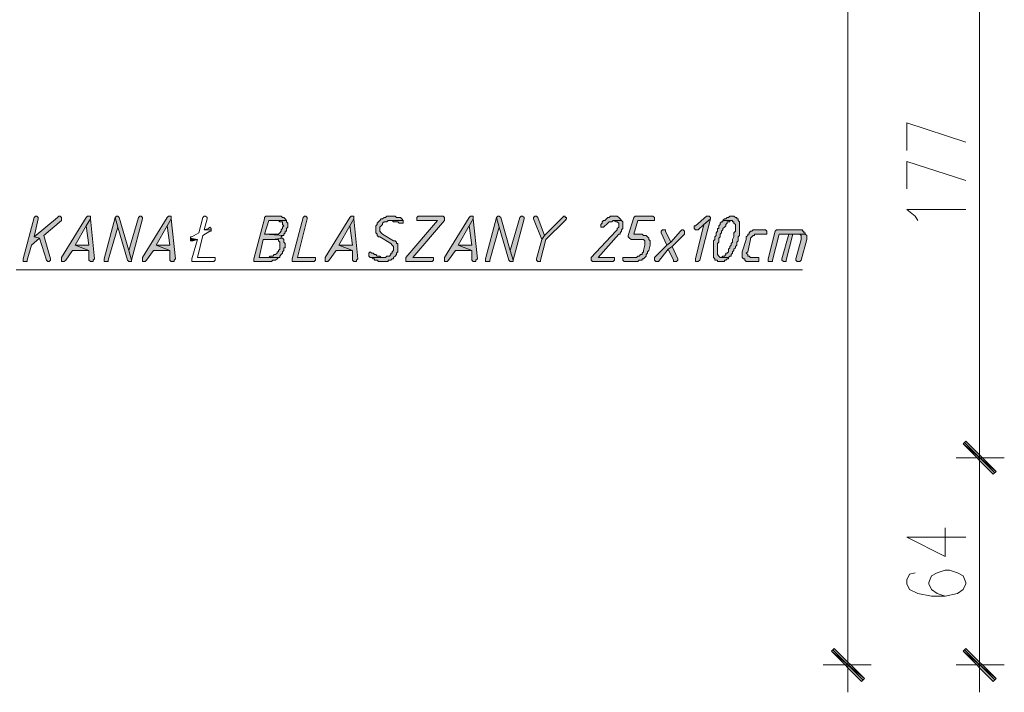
# Model space of a CAD drawing. Header units: inches. Extents: x 1504 to 12593, y -807 to 3183.
# Tile 158 of 256: x 6740 to 7043, y -338 to -131. Entities that reach past the tile are written whole.
import ezdxf

# ---------------------------------------------------------------- set-up
doc = ezdxf.new("R2010")
doc.units = ezdxf.units.IN
doc.header["$MEASUREMENT"] = 0
doc.layers.add('at_Entity', color=7, linetype='Continuous')
doc.layers.add('at_Solid', color=7, linetype='Continuous')

msp = doc.modelspace()

# ---------------------------------------------------------------- hatches: boundary and pattern name
at = {"layer": 'at_Solid', "lineweight": 15}
for points in [[(6745.01, -191.18), (6744.59, -191.61), (6741.21, -204.28), (6741.21, -205.12), (6742.48, -205.12), (6742.48, -204.7), (6743.75, -200.05), (6746.28, -197.94), (6744.59, -197.52), (6745.86, -192.03), (6745.86, -191.61), (6745.44, -191.18)], [(6752.19, -191.18), (6751.77, -191.61), (6744.59, -197.52), (6746.28, -197.94), (6748.39, -204.7), (6748.82, -205.12), (6749.24, -205.12), (6749.66, -204.7), (6749.66, -204.28), (6747.55, -197.09), (6753.04, -192.45), (6753.04, -191.61), (6752.62, -191.18)], [(6761.49, -191.18), (6761.07, -191.18), (6760.64, -191.61), (6753.04, -203.86), (6753.04, -205.12), (6753.88, -205.12), (6754.31, -204.7), (6756.42, -201.74), (6761.49, -201.74), (6757.26, -200.05), (6760.64, -194.14), (6761.91, -192.03), (6761.91, -191.18)], [(6761.91, -192.03), (6760.64, -194.14), (6761.49, -200.05), (6757.26, -200.05), (6761.49, -201.74), (6761.49, -204.7), (6761.91, -205.12), (6762.75, -205.12), (6762.75, -204.7), (6763.18, -204.28)], [(6769.51, -191.61), (6766.13, -204.28), (6766.13, -205.12), (6767.4, -205.12), (6767.4, -204.7), (6770.36, -194.56)], [(6769.93, -191.18), (6769.51, -191.61), (6770.36, -194.56), (6773.31, -204.7), (6773.74, -205.12), (6774.58, -205.12), (6774.58, -204.7), (6773.74, -201.74), (6770.78, -191.61), (6770.36, -191.18)], [(6777.11, -191.18), (6776.69, -191.61), (6773.74, -201.74), (6774.58, -204.7), (6777.96, -192.03), (6777.96, -191.61), (6777.54, -191.18)], [(6786.41, -191.18), (6785.99, -191.18), (6785.56, -191.61), (6777.96, -203.86), (6777.96, -205.12), (6778.81, -205.12), (6779.23, -204.7), (6781.34, -201.74), (6786.41, -201.74), (6782.18, -200.05), (6785.56, -194.14), (6786.83, -192.03), (6786.83, -191.18)], [(6786.83, -192.03), (6785.56, -194.14), (6786.41, -200.05), (6782.18, -200.05), (6786.41, -201.74), (6786.41, -204.7), (6786.83, -205.12), (6787.67, -205.12), (6787.67, -204.7), (6788.1, -204.28)], [(6819.78, -191.18), (6815.97, -191.18), (6815.56, -191.61), (6815.56, -192.03), (6812.18, -204.28), (6812.18, -204.7), (6812.18, -205.12), (6817.66, -205.12), (6818.09, -204.7), (6818.94, -204.7), (6819.36, -204.28), (6819.78, -203.86), (6820.2, -203.86), (6813.87, -203.86), (6815.13, -198.37), (6818.09, -198.37), (6821.05, -197.94), (6820.62, -197.94), (6820.62, -197.52), (6821.05, -197.09), (6821.47, -197.09), (6815.56, -196.68), (6816.82, -192.45), (6822.31, -192.45), (6821.89, -192.03), (6821.47, -191.61), (6821.05, -191.61), (6820.62, -191.18), (6820.2, -191.18)], [(6822.31, -192.45), (6819.78, -192.45), (6820.2, -192.87), (6821.05, -192.87), (6821.05, -193.72), (6821.47, -194.14), (6821.05, -194.56), (6821.05, -194.99), (6820.62, -195.41), (6820.62, -195.83), (6820.2, -196.25), (6819.78, -196.68), (6815.56, -196.68), (6821.47, -197.09), (6821.47, -196.68), (6821.89, -196.25), (6821.89, -195.83), (6822.31, -195.83), (6822.31, -194.99), (6822.74, -194.56), (6822.74, -194.14), (6822.74, -193.3), (6822.31, -192.87)], [(6827.8, -191.18), (6827.38, -191.61), (6824, -204.28), (6824, -205.12), (6830.76, -205.12), (6831.18, -204.7), (6831.18, -203.86), (6825.69, -203.86), (6828.65, -192.03), (6828.65, -191.61), (6828.23, -191.18)], [(6842.59, -191.18), (6842.17, -191.18), (6841.74, -191.61), (6834.14, -203.86), (6834.14, -205.12), (6834.99, -205.12), (6835.41, -204.7), (6837.52, -201.74), (6842.59, -201.74), (6838.36, -200.05), (6841.74, -194.14), (6843.01, -192.03), (6843.01, -191.18)], [(6843.01, -192.03), (6841.74, -194.14), (6842.59, -200.05), (6838.36, -200.05), (6842.59, -201.74), (6842.59, -204.7), (6843.01, -205.12), (6843.86, -205.12), (6843.86, -204.7), (6844.28, -204.28)], [(6854.42, -191.18), (6853.15, -191.18), (6852.73, -191.61), (6852.3, -191.61), (6851.88, -192.03), (6851.46, -192.03), (6851.04, -192.45), (6850.61, -192.87), (6850.19, -193.3), (6850.19, -193.72), (6849.77, -194.14), (6849.77, -195.41), (6849.77, -196.25), (6850.19, -196.68), (6850.19, -197.09), (6850.61, -197.52), (6851.04, -197.52), (6854.42, -199.63), (6854.84, -200.05), (6855.26, -200.48), (6855.26, -201.74), (6854.84, -202.17), (6854.84, -202.59), (6854.42, -202.59), (6854.42, -203.01), (6853.99, -203.43), (6853.15, -203.43), (6852.73, -203.86), (6848.08, -203.86), (6848.5, -203.86), (6848.92, -204.28), (6849.35, -204.28), (6849.35, -204.7), (6850.19, -204.7), (6850.61, -205.12), (6853.57, -205.12), (6853.57, -204.7), (6854.42, -204.7), (6854.84, -204.28), (6855.26, -204.28), (6855.26, -203.86), (6855.68, -203.43), (6856.1, -203.01), (6856.1, -202.59), (6856.53, -202.17), (6856.53, -199.63), (6856.1, -199.63), (6856.1, -199.21), (6855.68, -198.79), (6855.26, -198.79), (6851.88, -196.68), (6851.46, -196.25), (6851.04, -195.83), (6851.04, -194.56), (6851.46, -194.14), (6851.88, -193.72), (6851.88, -193.3), (6852.3, -192.87), (6853.15, -192.87), (6853.57, -192.45), (6858.22, -192.45), (6857.8, -192.03), (6857.37, -191.61), (6856.1, -191.61), (6855.68, -191.18), (6854.84, -191.18)], [(6858.22, -192.45), (6853.99, -192.45), (6854.84, -192.45), (6855.26, -192.87), (6856.53, -192.87), (6856.95, -193.3), (6858.22, -193.3), (6858.22, -192.87)], [(6870.04, -191.18), (6862.86, -191.18), (6862.44, -191.61), (6862.44, -192.45), (6868.78, -192.45), (6859.06, -203.86), (6859.06, -205.12), (6867.09, -205.12), (6867.51, -204.7), (6867.51, -203.86), (6861.17, -203.86), (6870.89, -192.45), (6870.89, -191.61), (6870.47, -191.18)], [(6879.34, -191.18), (6878.91, -191.18), (6878.49, -191.61), (6870.89, -203.86), (6870.89, -205.12), (6871.73, -205.12), (6872.16, -204.7), (6874.27, -201.74), (6879.34, -201.74), (6875.11, -200.05), (6878.49, -194.14), (6879.76, -192.03), (6879.76, -191.18)], [(6879.76, -192.03), (6878.49, -194.14), (6879.34, -200.05), (6875.11, -200.05), (6879.34, -201.74), (6879.34, -204.7), (6879.76, -205.12), (6880.6, -205.12), (6880.6, -204.7), (6881.03, -204.28)], [(6886.94, -191.61), (6883.56, -204.28), (6883.56, -205.12), (6884.83, -205.12), (6884.83, -204.7), (6887.78, -194.56)], [(6887.37, -191.18), (6886.94, -191.61), (6887.78, -194.56), (6890.74, -204.7), (6891.16, -205.12), (6892.01, -205.12), (6892.01, -204.7), (6891.16, -201.74), (6888.21, -191.61), (6887.78, -191.18)], [(6894.55, -191.18), (6894.12, -191.61), (6891.16, -201.74), (6892.01, -204.7), (6895.39, -192.03), (6895.39, -191.61), (6894.96, -191.18)], [(6898.77, -191.18), (6898.34, -191.61), (6898.34, -192.03), (6900.88, -198.37), (6901.73, -197.09), (6899.61, -191.61), (6899.19, -191.18)], [(6907.64, -191.18), (6907.21, -191.61), (6901.73, -197.09), (6900.88, -198.37), (6899.19, -204.28), (6899.19, -204.7), (6899.61, -205.12), (6900.46, -205.12), (6900.46, -204.7), (6902.15, -198.37), (6908.06, -192.45), (6908.49, -192.03), (6908.49, -191.61), (6908.06, -191.61), (6908.06, -191.18)], [(6925.38, -192.45), (6922.85, -192.45), (6923.69, -192.87), (6924.11, -192.87), (6924.53, -193.3), (6924.53, -194.14), (6924.53, -194.56), (6924.11, -194.99), (6924.11, -195.41), (6923.69, -195.83), (6916.08, -203.86), (6916.08, -204.7), (6916.51, -205.12), (6922.85, -205.12), (6923.27, -204.7), (6923.27, -203.86), (6918.2, -203.86), (6924.53, -196.68), (6924.96, -196.68), (6924.96, -196.25), (6925.38, -195.83), (6925.38, -195.41), (6925.8, -194.99), (6925.8, -194.56), (6925.8, -192.87)], [(6923.27, -191.18), (6922, -191.18), (6921.57, -191.61), (6921.16, -191.61), (6920.73, -192.03), (6920.31, -192.45), (6919.89, -192.45), (6919.47, -192.87), (6919.47, -193.3), (6919.04, -193.72), (6919.04, -194.14), (6919.04, -194.56), (6919.89, -194.56), (6920.31, -194.14), (6920.73, -193.72), (6921.16, -193.3), (6921.57, -192.87), (6922.42, -192.87), (6922.85, -192.45), (6925.38, -192.45), (6924.96, -192.03), (6924.53, -191.61), (6924.11, -191.18), (6923.69, -191.18)], [(6934.67, -191.18), (6929.6, -191.18), (6929.18, -191.61), (6927.49, -197.09), (6927.49, -197.52), (6927.91, -197.94), (6928.34, -198.37), (6932.13, -198.37), (6932.56, -198.79), (6932.56, -199.63), (6932.56, -200.05), (6932.13, -201.74), (6932.13, -202.17), (6931.72, -202.59), (6931.72, -203.01), (6931.29, -203.01), (6930.87, -203.43), (6930.45, -203.43), (6930.03, -203.86), (6925.8, -203.86), (6925.8, -204.7), (6926.23, -205.12), (6930.45, -205.12), (6930.87, -204.7), (6931.72, -204.7), (6931.72, -204.28), (6932.13, -204.28), (6932.56, -203.86), (6932.98, -203.43), (6932.98, -203.01), (6933.41, -202.59), (6933.41, -202.17), (6933.83, -201.74), (6934.25, -200.05), (6934.25, -199.63), (6934.25, -198.79), (6933.83, -198.37), (6933.83, -197.94), (6933.41, -197.52), (6932.98, -197.09), (6932.13, -197.09), (6931.72, -196.68), (6929.18, -196.68), (6930.45, -192.45), (6935.52, -192.45), (6935.52, -191.61), (6935.09, -191.18)], [(6951.99, -191.18), (6951.57, -191.18), (6948.19, -194.14), (6947.77, -194.14), (6947.77, -194.56), (6947.77, -194.99), (6948.19, -195.41), (6949.03, -195.41), (6950.72, -193.72), (6952.84, -192.03), (6952.84, -191.61), (6952.41, -191.18)], [(6952.84, -192.03), (6950.72, -193.72), (6948.19, -204.28), (6948.19, -205.12), (6949.03, -205.12), (6949.46, -204.7)], [(6956.64, -192.45), (6956.64, -192.87), (6956.21, -192.87), (6955.79, -193.3), (6955.79, -193.72), (6955.37, -194.14), (6955.37, -194.99), (6954.95, -194.99), (6954.95, -195.83), (6954.52, -196.25), (6954.52, -197.09), (6954.1, -197.52), (6954.1, -198.37), (6953.68, -198.79), (6953.68, -199.21), (6953.68, -203.86), (6954.1, -204.28), (6954.1, -204.7), (6954.95, -204.7), (6954.95, -205.12), (6957.06, -205.12), (6957.06, -204.7), (6957.48, -204.7), (6957.9, -204.28), (6958.33, -204.28), (6958.33, -203.86), (6955.79, -203.86), (6955.37, -203.43), (6954.95, -203.01), (6954.95, -201.74), (6954.95, -199.63), (6955.37, -199.21), (6955.37, -197.94), (6955.79, -197.52), (6955.79, -196.68), (6956.21, -196.25), (6956.21, -195.83), (6956.64, -195.41), (6956.64, -194.99), (6957.06, -194.56), (6957.48, -194.14), (6957.48, -193.72), (6957.9, -193.3), (6957.9, -192.87), (6958.75, -192.87), (6958.75, -192.45), (6959.17, -192.45)], [(6959.59, -191.18), (6958.75, -191.18), (6958.33, -191.61), (6957.9, -191.61), (6957.48, -192.03), (6957.06, -192.03), (6956.64, -192.45), (6959.59, -192.45), (6959.59, -192.87), (6960.02, -192.87), (6960.02, -193.3), (6960.44, -193.72), (6960.44, -194.56), (6960.44, -195.83), (6960.02, -196.25), (6960.02, -197.52), (6959.59, -198.37), (6959.59, -199.21), (6959.17, -199.63), (6959.17, -200.05), (6958.75, -200.48), (6958.75, -200.9), (6958.33, -201.32), (6958.33, -202.17), (6957.9, -202.59), (6957.48, -202.59), (6957.48, -203.01), (6957.06, -203.43), (6956.64, -203.43), (6956.21, -203.86), (6958.33, -203.86), (6958.75, -203.43), (6959.17, -203.43), (6959.17, -203.01), (6959.59, -202.59), (6959.59, -202.17), (6960.02, -201.74), (6960.02, -201.32), (6960.44, -200.9), (6960.44, -200.48), (6960.86, -200.05), (6960.86, -199.21), (6961.28, -198.79), (6961.28, -197.52), (6961.71, -197.09), (6961.71, -192.87), (6961.28, -192.45), (6961.28, -192.03), (6960.86, -192.03), (6960.86, -191.61), (6960.44, -191.61), (6960.02, -191.18)], [(6943.97, -195.41), (6943.54, -195.83), (6940.59, -199.21), (6939.31, -200.05), (6935.52, -203.86), (6935.52, -204.7), (6935.94, -205.12), (6936.78, -205.12), (6939.74, -201.32), (6941.01, -200.48), (6944.81, -196.68), (6944.81, -195.83), (6944.39, -195.41)], [(6938.47, -195.41), (6938.05, -195.41), (6937.63, -195.83), (6937.63, -196.25), (6939.31, -200.05), (6940.59, -199.21), (6938.9, -195.83), (6938.9, -195.41)], [(6969.31, -195.41), (6965.93, -195.41), (6965.51, -195.83), (6965.08, -195.83), (6964.66, -196.25), (6964.66, -196.68), (6964.24, -196.68), (6964.24, -197.09), (6963.82, -197.52), (6963.82, -198.37), (6962.55, -202.17), (6962.55, -203.01), (6962.55, -203.86), (6962.97, -204.28), (6963.39, -204.28), (6963.39, -204.7), (6963.82, -205.12), (6967.62, -205.12), (6967.62, -203.86), (6965.08, -203.86), (6964.66, -203.43), (6964.24, -203.43), (6964.24, -203.01), (6963.82, -202.59), (6964.24, -202.17), (6965.08, -198.37), (6965.08, -197.94), (6965.51, -197.52), (6965.93, -197.09), (6966.35, -197.09), (6966.35, -196.68), (6970.15, -196.68), (6970.15, -195.83), (6969.73, -195.41)], [(6980.29, -195.41), (6973.11, -195.41), (6972.69, -195.83), (6970.58, -204.28), (6970.58, -205.12), (6971.84, -205.12), (6971.84, -204.7), (6973.95, -196.68), (6981.98, -196.68), (6981.98, -196.25), (6981.56, -196.25), (6981.56, -195.83), (6981.14, -195.83), (6981.14, -195.41), (6980.71, -195.41)], [(6976.92, -196.68), (6974.8, -204.28), (6974.8, -204.7), (6975.22, -205.12), (6976.07, -205.12), (6976.07, -204.7), (6978.18, -196.68), (6979.87, -196.68)], [(6981.98, -196.68), (6976.92, -196.68), (6980.29, -196.68), (6980.71, -197.09), (6980.71, -198.37), (6979.02, -204.28), (6979.02, -204.7), (6979.45, -205.12), (6980.29, -205.12), (6980.71, -204.7), (6982.41, -198.37), (6982.41, -197.52), (6982.41, -197.09)], [(6792.74, -197.94), (6792.74, -198.79), (6793.59, -198.79), (6794.86, -198.37)], [(6821.05, -197.94), (6818.09, -198.37), (6819.78, -198.37), (6819.78, -198.79), (6820.2, -199.21), (6820.2, -201.32), (6819.78, -201.74), (6819.78, -202.17), (6819.36, -202.17), (6819.36, -202.59), (6818.94, -203.01), (6818.51, -203.01), (6818.09, -203.43), (6817.25, -203.43), (6816.82, -203.86), (6813.87, -203.86), (6820.2, -203.86), (6820.2, -203.43), (6820.62, -203.01), (6821.05, -202.59), (6821.05, -202.17), (6821.47, -201.74), (6821.47, -200.9), (6821.89, -200.9), (6821.89, -200.05), (6821.89, -199.63), (6821.47, -199.21), (6821.47, -198.37)], [(6848.08, -202.17), (6847.66, -202.59), (6847.66, -203.43), (6848.08, -203.86), (6852.3, -203.86), (6851.46, -203.86), (6851.04, -203.43), (6850.19, -203.43), (6849.77, -203.01), (6849.35, -203.01), (6848.92, -202.59), (6848.5, -202.59)], [(6941.01, -200.48), (6939.74, -201.32), (6941.43, -204.7), (6941.43, -205.12), (6942.28, -205.12), (6942.7, -204.7), (6942.7, -204.28)], [(7031.4, -260.46), (7030.56, -261.3), (7040.69, -269.75)], [(7040.69, -269.75), (7030.56, -261.3), (7031.4, -260.46)], [(7030.56, -261.3), (7040.69, -269.75), (7039.85, -270.59)], [(7039.85, -270.59), (7040.69, -269.75), (7030.56, -261.3)], [(7000.15, -333.53), (6990, -325.08), (6990.85, -324.24)], [(7040.69, -333.53), (7030.56, -325.08), (7031.4, -324.24)], [(6999.3, -334.38), (7000.15, -333.53), (6990, -325.08)], [(7039.85, -334.38), (7040.69, -333.53), (7030.56, -325.08)]]:
    msp.add_hatch(color=7, dxfattribs=at).paths.add_polyline_path(points)

# ---------------------------------------------------------------- linework, layer by layer
at = {"layer": 'at_Entity', "color": 7, "lineweight": 15}
for p, q in [((6995.07, -323.82), (6995.07, 331.32)), ((7035.63, -260.03), (7035.63, -94.45)), ((7013.24, -170.91), (7013.24, -162.46)), ((7013.24, -162.46), (7031.4, -168.38)), ((7013.24, -182.74), (7013.24, -174.29)), ((7013.24, -174.29), (7031.4, -180.2)), ((7015.77, -191.18), (7013.24, -189.07)), ((7013.24, -189.07), (7031.4, -189.07)), ((6744.59, -191.61), (6741.21, -204.28)), ((6745.01, -191.18), (6744.59, -191.61)), ((6751.77, -191.61), (6744.59, -197.52)), ((6744.59, -191.61), (6744.59, -191.61)), ((6744.59, -197.52), (6745.86, -192.03)), ((6745.01, -191.18), (6745.01, -191.18)), ((6745.44, -191.18), (6745.01, -191.18)), ((6745.86, -191.61), (6745.44, -191.18)), ((6745.86, -192.03), (6745.86, -191.61)), ((6747.55, -197.09), (6753.04, -192.45)), ((6752.19, -191.18), (6751.77, -191.61)), ((6752.19, -191.18), (6752.19, -191.18)), ((6752.62, -191.18), (6752.19, -191.18)), ((6753.04, -191.61), (6752.62, -191.18)), ((6753.04, -192.45), (6753.04, -191.61)), ((6760.64, -191.61), (6753.04, -203.86)), ((6761.07, -191.18), (6760.64, -191.61)), ((6761.91, -192.03), (6760.64, -194.14)), ((6760.64, -194.14), (6761.91, -192.03)), ((6761.49, -191.18), (6761.07, -191.18)), ((6761.91, -191.18), (6761.49, -191.18)), ((6761.91, -192.03), (6761.91, -191.18)), ((6763.18, -204.28), (6761.91, -192.03)), ((6769.51, -191.61), (6766.13, -204.28)), ((6769.93, -191.18), (6769.51, -191.61)), ((6770.36, -194.56), (6769.51, -191.61)), ((6769.51, -191.61), (6769.51, -191.61)), ((6769.51, -191.61), (6770.36, -194.56)), ((6769.93, -191.18), (6769.93, -191.18)), ((6770.36, -191.18), (6769.93, -191.18)), ((6770.78, -191.61), (6770.36, -191.18)), ((6773.74, -201.74), (6770.78, -191.61)), ((6770.78, -191.61), (6770.78, -191.61)), ((6776.69, -191.61), (6773.74, -201.74)), ((6774.58, -204.7), (6777.96, -192.03)), ((6777.11, -191.18), (6776.69, -191.61)), ((6776.69, -191.61), (6776.69, -191.61)), ((6777.11, -191.18), (6777.11, -191.18)), ((6777.54, -191.18), (6777.11, -191.18)), ((6777.96, -191.61), (6777.54, -191.18)), ((6777.96, -192.03), (6777.96, -191.61)), ((6785.56, -191.61), (6777.96, -203.86)), ((6785.99, -191.18), (6785.56, -191.61)), ((6786.83, -192.03), (6785.56, -194.14)), ((6785.56, -194.14), (6786.83, -192.03)), ((6786.41, -191.18), (6785.99, -191.18)), ((6786.83, -191.18), (6786.41, -191.18)), ((6786.83, -192.03), (6786.83, -191.18)), ((6788.1, -204.28), (6786.83, -192.03)), ((6796.55, -191.61), (6795.28, -196.25)), ((6796.97, -191.18), (6796.55, -191.61)), ((6796.55, -191.61), (6796.55, -191.61)), ((6797.39, -191.18), (6796.97, -191.18)), ((6796.97, -195.41), (6797.82, -192.03)), ((6797.82, -191.61), (6797.39, -191.18)), ((6797.39, -191.18), (6797.39, -191.18)), ((6797.82, -192.03), (6797.82, -191.61)), ((6815.56, -192.03), (6812.18, -204.28)), ((6815.97, -191.18), (6815.56, -191.61)), ((6815.56, -191.61), (6815.56, -192.03)), ((6815.56, -196.68), (6816.82, -192.45)), ((6819.78, -191.18), (6815.97, -191.18)), ((6816.82, -192.45), (6822.31, -192.45)), ((6820.2, -191.18), (6819.78, -191.18)), ((6822.31, -192.45), (6819.78, -192.45)), ((6819.78, -192.45), (6820.2, -192.87)), ((6820.62, -191.18), (6820.2, -191.18)), ((6820.2, -192.87), (6821.05, -192.87)), ((6821.05, -191.61), (6820.62, -191.18)), ((6821.47, -191.61), (6821.05, -191.61)), ((6821.05, -192.87), (6821.05, -193.72)), ((6821.05, -193.72), (6821.47, -194.14)), ((6821.89, -192.03), (6821.47, -191.61)), ((6822.31, -192.45), (6821.89, -192.03)), ((6821.89, -192.03), (6821.89, -192.03)), ((6822.31, -192.87), (6822.31, -192.45)), ((6822.74, -193.3), (6822.31, -192.87)), ((6822.74, -194.14), (6822.74, -193.3)), ((6827.38, -191.61), (6824, -204.28)), ((6825.69, -203.86), (6828.65, -192.03)), ((6827.8, -191.18), (6827.38, -191.61)), ((6827.38, -191.61), (6827.38, -191.61)), ((6827.8, -191.18), (6827.8, -191.18)), ((6828.23, -191.18), (6827.8, -191.18)), ((6828.65, -191.61), (6828.23, -191.18)), ((6828.65, -192.03), (6828.65, -191.61)), ((6841.74, -191.61), (6834.14, -203.86)), ((6842.17, -191.18), (6841.74, -191.61)), ((6843.01, -192.03), (6841.74, -194.14)), ((6841.74, -194.14), (6843.01, -192.03)), ((6842.59, -191.18), (6842.17, -191.18)), ((6843.01, -191.18), (6842.59, -191.18)), ((6843.01, -192.03), (6843.01, -191.18)), ((6844.28, -204.28), (6843.01, -192.03)), ((6850.19, -193.72), (6849.77, -194.14)), ((6850.61, -192.87), (6850.19, -193.3)), ((6850.19, -193.3), (6850.19, -193.72)), ((6851.04, -192.45), (6850.61, -192.87)), ((6850.61, -192.87), (6850.61, -192.87)), ((6851.46, -192.03), (6851.04, -192.45)), ((6851.04, -192.45), (6851.04, -192.45)), ((6851.88, -192.03), (6851.46, -192.03)), ((6851.46, -194.14), (6851.88, -193.72)), ((6852.3, -191.61), (6851.88, -192.03)), ((6851.88, -193.3), (6852.3, -192.87)), ((6851.88, -193.72), (6851.88, -193.3)), ((6852.73, -191.61), (6852.3, -191.61)), ((6852.3, -192.87), (6853.15, -192.87)), ((6853.15, -191.18), (6852.73, -191.61)), ((6854.42, -191.18), (6853.15, -191.18)), ((6853.15, -192.87), (6853.57, -192.45)), ((6853.57, -192.45), (6858.22, -192.45)), ((6858.22, -192.45), (6853.99, -192.45)), ((6853.99, -192.45), (6854.84, -192.45)), ((6854.84, -191.18), (6854.42, -191.18)), ((6855.68, -191.18), (6854.84, -191.18)), ((6854.84, -192.45), (6855.26, -192.87)), ((6855.26, -192.87), (6856.53, -192.87)), ((6856.1, -191.61), (6855.68, -191.18)), ((6857.37, -191.61), (6856.1, -191.61)), ((6856.53, -192.87), (6856.95, -193.3)), ((6856.95, -193.3), (6858.22, -193.3)), ((6857.8, -192.03), (6857.37, -191.61)), ((6858.22, -192.45), (6857.8, -192.03)), ((6857.8, -192.03), (6857.8, -192.03)), ((6858.22, -192.87), (6858.22, -192.45)), ((6858.22, -193.3), (6858.22, -192.87)), ((6868.78, -192.45), (6859.06, -203.86)), ((6861.17, -203.86), (6870.89, -192.45)), ((6862.86, -191.18), (6862.44, -191.61)), ((6862.44, -191.61), (6862.44, -192.45)), ((6862.44, -192.45), (6868.78, -192.45)), ((6870.04, -191.18), (6862.86, -191.18)), ((6870.47, -191.18), (6870.04, -191.18)), ((6870.89, -191.61), (6870.47, -191.18)), ((6870.89, -192.45), (6870.89, -191.61)), ((6870.89, -191.61), (6870.89, -191.61)), ((6878.49, -191.61), (6870.89, -203.86)), ((6878.91, -191.18), (6878.49, -191.61)), ((6879.76, -192.03), (6878.49, -194.14)), ((6878.49, -194.14), (6879.76, -192.03)), ((6879.34, -191.18), (6878.91, -191.18)), ((6879.76, -191.18), (6879.34, -191.18)), ((6879.76, -192.03), (6879.76, -191.18)), ((6881.03, -204.28), (6879.76, -192.03)), ((6886.94, -191.61), (6883.56, -204.28)), ((6887.37, -191.18), (6886.94, -191.61)), ((6887.78, -194.56), (6886.94, -191.61)), ((6886.94, -191.61), (6886.94, -191.61)), ((6886.94, -191.61), (6887.78, -194.56)), ((6887.37, -191.18), (6887.37, -191.18)), ((6887.78, -191.18), (6887.37, -191.18)), ((6888.21, -191.61), (6887.78, -191.18)), ((6891.16, -201.74), (6888.21, -191.61)), ((6888.21, -191.61), (6888.21, -191.61)), ((6894.12, -191.61), (6891.16, -201.74)), ((6892.01, -204.7), (6895.39, -192.03)), ((6894.55, -191.18), (6894.12, -191.61)), ((6894.12, -191.61), (6894.12, -191.61)), ((6894.55, -191.18), (6894.55, -191.18)), ((6894.96, -191.18), (6894.55, -191.18)), ((6895.39, -191.61), (6894.96, -191.18)), ((6895.39, -192.03), (6895.39, -191.61)), ((6898.77, -191.18), (6898.34, -191.61)), ((6898.34, -191.61), (6898.34, -192.03)), ((6898.34, -192.03), (6898.34, -192.03)), ((6898.34, -192.03), (6900.88, -198.37)), ((6898.77, -191.18), (6898.77, -191.18)), ((6899.19, -191.18), (6898.77, -191.18)), ((6899.61, -191.61), (6899.19, -191.18)), ((6901.73, -197.09), (6899.61, -191.61)), ((6899.61, -191.61), (6899.61, -191.61)), ((6907.21, -191.61), (6901.73, -197.09)), ((6902.15, -198.37), (6908.06, -192.45)), ((6907.64, -191.18), (6907.21, -191.61)), ((6907.64, -191.18), (6907.64, -191.18)), ((6908.06, -191.18), (6907.64, -191.18)), ((6908.06, -191.61), (6908.06, -191.18)), ((6908.49, -191.61), (6908.06, -191.61)), ((6908.06, -192.45), (6908.49, -192.03)), ((6908.06, -192.45), (6908.06, -192.45)), ((6908.49, -192.03), (6908.49, -191.61)), ((6919.47, -193.3), (6919.04, -193.72)), ((6919.04, -193.72), (6919.04, -194.14)), ((6919.89, -192.45), (6919.47, -192.87)), ((6919.47, -192.87), (6919.47, -193.3)), ((6920.31, -192.45), (6919.89, -192.45)), ((6920.73, -192.03), (6920.31, -192.45)), ((6920.31, -194.14), (6920.73, -193.72)), ((6921.16, -191.61), (6920.73, -192.03)), ((6920.73, -192.03), (6920.73, -192.03)), ((6920.73, -193.72), (6921.16, -193.3)), ((6920.73, -193.72), (6920.73, -193.72)), ((6921.57, -191.61), (6921.16, -191.61)), ((6921.16, -193.3), (6921.57, -192.87)), ((6922, -191.18), (6921.57, -191.61)), ((6921.57, -192.87), (6922.42, -192.87)), ((6923.27, -191.18), (6922, -191.18)), ((6922.42, -192.87), (6922.85, -192.45)), ((6925.38, -192.45), (6922.85, -192.45)), ((6922.85, -192.45), (6923.69, -192.87)), ((6922.85, -192.45), (6925.38, -192.45)), ((6923.69, -191.18), (6923.27, -191.18)), ((6924.11, -191.18), (6923.69, -191.18)), ((6923.69, -192.87), (6924.11, -192.87)), ((6924.53, -191.61), (6924.11, -191.18)), ((6924.11, -192.87), (6924.53, -193.3)), ((6924.96, -192.03), (6924.53, -191.61)), ((6924.53, -191.61), (6924.53, -191.61)), ((6924.53, -193.3), (6924.53, -194.14)), ((6925.38, -192.45), (6924.96, -192.03)), ((6925.8, -192.87), (6925.38, -192.45)), ((6925.8, -194.56), (6925.8, -192.87)), ((6929.18, -191.61), (6927.49, -197.09)), ((6929.6, -191.18), (6929.18, -191.61)), ((6929.18, -191.61), (6929.18, -191.61)), ((6929.18, -196.68), (6930.45, -192.45)), ((6934.67, -191.18), (6929.6, -191.18)), ((6930.45, -192.45), (6935.52, -192.45)), ((6935.09, -191.18), (6934.67, -191.18)), ((6935.52, -191.61), (6935.09, -191.18)), ((6935.52, -192.45), (6935.52, -191.61)), ((6951.57, -191.18), (6948.19, -194.14)), ((6950.72, -193.72), (6948.19, -204.28)), ((6949.03, -195.41), (6950.72, -193.72)), ((6949.46, -204.7), (6952.84, -192.03)), ((6952.84, -192.03), (6950.72, -193.72)), ((6950.72, -193.72), (6952.84, -192.03)), ((6951.99, -191.18), (6951.57, -191.18)), ((6952.41, -191.18), (6951.99, -191.18)), ((6952.84, -191.61), (6952.41, -191.18)), ((6952.84, -192.03), (6952.84, -191.61)), ((6955.79, -193.72), (6955.37, -194.14)), ((6956.21, -192.87), (6955.79, -193.3)), ((6955.79, -193.3), (6955.79, -193.72)), ((6956.64, -192.87), (6956.21, -192.87)), ((6957.06, -192.03), (6956.64, -192.45)), ((6956.64, -192.45), (6956.64, -192.87)), ((6959.17, -192.45), (6956.64, -192.45)), ((6956.64, -192.45), (6959.59, -192.45)), ((6957.48, -192.03), (6957.06, -192.03)), ((6957.9, -191.61), (6957.48, -192.03)), ((6957.48, -193.72), (6957.9, -193.3)), ((6957.48, -194.14), (6957.48, -193.72)), ((6958.33, -191.61), (6957.9, -191.61)), ((6957.9, -193.3), (6957.9, -192.87)), ((6957.9, -192.87), (6958.75, -192.87)), ((6958.75, -191.18), (6958.33, -191.61)), ((6959.59, -191.18), (6958.75, -191.18)), ((6958.75, -192.87), (6958.75, -192.45)), ((6958.75, -192.45), (6959.17, -192.45)), ((6960.02, -191.18), (6959.59, -191.18)), ((6959.59, -192.45), (6959.59, -192.87)), ((6959.59, -192.87), (6960.02, -192.87)), ((6960.44, -191.61), (6960.02, -191.18)), ((6960.02, -191.18), (6960.02, -191.18)), ((6960.02, -192.87), (6960.02, -193.3)), ((6960.02, -193.3), (6960.44, -193.72)), ((6960.86, -191.61), (6960.44, -191.61)), ((6960.44, -193.72), (6960.44, -194.56)), ((6960.86, -192.03), (6960.86, -191.61)), ((6961.28, -192.03), (6960.86, -192.03)), ((6961.28, -192.45), (6961.28, -192.03)), ((6961.71, -192.87), (6961.28, -192.45)), ((6961.71, -197.09), (6961.71, -192.87)), ((7016.62, -192.45), (7015.77, -191.18)), ((6757.26, -200.05), (6760.64, -194.14)), ((6760.64, -194.14), (6761.49, -200.05)), ((6767.4, -204.7), (6770.36, -194.56)), ((6770.36, -194.56), (6773.31, -204.7)), ((6782.18, -200.05), (6785.56, -194.14)), ((6785.56, -194.14), (6786.41, -200.05)), ((6795.28, -196.25), (6793.17, -197.52)), ((6796.55, -197.09), (6798.66, -195.83)), ((6798.23, -194.99), (6796.97, -195.41)), ((6796.97, -195.41), (6799.08, -195.41)), ((6799.08, -195.41), (6796.97, -195.41)), ((6798.66, -194.56), (6798.23, -194.99)), ((6799.08, -194.99), (6798.66, -194.56)), ((6798.66, -194.56), (6798.66, -194.56)), ((6798.66, -195.83), (6799.08, -195.83)), ((6799.08, -195.41), (6799.08, -194.99)), ((6799.08, -194.99), (6799.08, -194.99)), ((6799.08, -195.83), (6799.08, -195.41)), ((6819.78, -196.68), (6815.56, -196.68)), ((6815.56, -196.68), (6821.47, -197.09)), ((6821.47, -197.09), (6815.56, -196.68)), ((6820.2, -196.25), (6819.78, -196.68)), ((6820.62, -195.83), (6820.2, -196.25)), ((6820.2, -196.25), (6820.2, -196.25)), ((6821.05, -194.99), (6820.62, -195.41)), ((6820.62, -195.41), (6820.62, -195.83)), ((6821.47, -194.14), (6821.05, -194.56)), ((6821.05, -194.56), (6821.05, -194.99)), ((6821.05, -194.99), (6821.05, -194.99)), ((6821.47, -194.14), (6821.47, -194.14)), ((6821.47, -196.68), (6821.89, -196.25)), ((6821.47, -197.09), (6821.47, -196.68)), ((6821.89, -196.25), (6821.89, -195.83)), ((6821.89, -195.83), (6822.31, -195.83)), ((6822.31, -194.99), (6822.74, -194.56)), ((6822.31, -195.83), (6822.31, -194.99)), ((6822.74, -194.56), (6822.74, -194.14)), ((6838.36, -200.05), (6841.74, -194.14)), ((6841.74, -194.14), (6842.59, -200.05)), ((6849.77, -194.14), (6849.77, -195.41)), ((6849.77, -195.41), (6849.77, -196.25)), ((6849.77, -196.25), (6850.19, -196.68)), ((6850.19, -196.68), (6850.19, -197.09)), ((6851.04, -194.56), (6851.46, -194.14)), ((6851.04, -195.83), (6851.04, -194.56)), ((6851.46, -196.25), (6851.04, -195.83)), ((6851.46, -194.14), (6851.46, -194.14)), ((6851.88, -196.68), (6851.46, -196.25)), ((6851.46, -196.25), (6851.46, -196.25)), ((6855.26, -198.79), (6851.88, -196.68)), ((6875.11, -200.05), (6878.49, -194.14)), ((6878.49, -194.14), (6879.34, -200.05)), ((6884.83, -204.7), (6887.78, -194.56)), ((6887.78, -194.56), (6890.74, -204.7)), ((6923.69, -195.83), (6916.08, -203.86)), ((6918.2, -203.86), (6924.53, -196.68)), ((6919.04, -194.14), (6919.04, -194.56)), ((6919.04, -194.56), (6919.89, -194.56)), ((6919.89, -194.56), (6920.31, -194.14)), ((6924.11, -195.41), (6923.69, -195.83)), ((6924.53, -194.56), (6924.11, -194.99)), ((6924.11, -194.99), (6924.11, -195.41)), ((6924.53, -194.14), (6924.53, -194.56)), ((6924.53, -196.68), (6924.96, -196.68)), ((6924.96, -196.25), (6925.38, -195.83)), ((6924.96, -196.68), (6924.96, -196.25)), ((6925.38, -195.41), (6925.8, -194.99)), ((6925.38, -195.83), (6925.38, -195.41)), ((6925.8, -194.99), (6925.8, -194.56)), ((6931.72, -196.68), (6929.18, -196.68)), ((6932.13, -197.09), (6931.72, -196.68)), ((6938.05, -195.41), (6937.63, -195.83)), ((6937.63, -195.83), (6937.63, -196.25)), ((6937.63, -196.25), (6937.63, -196.25)), ((6937.63, -196.25), (6939.31, -200.05)), ((6938.47, -195.41), (6938.05, -195.41)), ((6938.9, -195.41), (6938.47, -195.41)), ((6938.9, -195.83), (6938.9, -195.41)), ((6940.59, -199.21), (6938.9, -195.83)), ((6943.54, -195.83), (6940.59, -199.21)), ((6941.01, -200.48), (6944.81, -196.68)), ((6943.97, -195.41), (6943.54, -195.83)), ((6943.97, -195.41), (6943.97, -195.41)), ((6944.39, -195.41), (6943.97, -195.41)), ((6944.81, -195.83), (6944.39, -195.41)), ((6944.81, -196.68), (6944.81, -195.83)), ((6948.19, -194.14), (6947.77, -194.14)), ((6947.77, -194.14), (6947.77, -194.56)), ((6947.77, -194.56), (6947.77, -194.99)), ((6947.77, -194.99), (6948.19, -195.41)), ((6948.19, -195.41), (6949.03, -195.41)), ((6954.95, -195.83), (6954.52, -196.25)), ((6954.52, -196.25), (6954.52, -197.09)), ((6955.37, -194.99), (6954.95, -194.99)), ((6954.95, -194.99), (6954.95, -195.83)), ((6955.37, -194.14), (6955.37, -194.99)), ((6955.79, -196.68), (6956.21, -196.25)), ((6955.79, -197.52), (6955.79, -196.68)), ((6956.21, -195.83), (6956.64, -195.41)), ((6956.21, -196.25), (6956.21, -195.83)), ((6956.64, -194.99), (6957.06, -194.56)), ((6956.64, -195.41), (6956.64, -194.99)), ((6957.06, -194.56), (6957.48, -194.14)), ((6960.44, -195.83), (6960.02, -196.25)), ((6960.02, -196.25), (6960.02, -197.52)), ((6960.44, -194.56), (6960.44, -195.83)), ((6964.66, -196.68), (6964.24, -196.68)), ((6964.24, -196.68), (6964.24, -197.09)), ((6965.08, -195.83), (6964.66, -196.25)), ((6964.66, -196.25), (6964.66, -196.68)), ((6965.51, -195.83), (6965.08, -195.83)), ((6965.93, -195.41), (6965.51, -195.83)), ((6969.31, -195.41), (6965.93, -195.41)), ((6966.35, -197.09), (6966.35, -196.68)), ((6966.35, -196.68), (6970.15, -196.68)), ((6969.73, -195.41), (6969.31, -195.41)), ((6970.15, -195.83), (6969.73, -195.41)), ((6970.15, -196.68), (6970.15, -195.83)), ((6972.69, -195.83), (6970.58, -204.28)), ((6971.84, -204.7), (6973.95, -196.68)), ((6973.11, -195.41), (6972.69, -195.83)), ((6980.29, -195.41), (6973.11, -195.41)), ((6973.95, -196.68), (6981.98, -196.68)), ((6976.92, -196.68), (6974.8, -204.28)), ((6976.07, -204.7), (6978.18, -196.68)), ((6979.87, -196.68), (6976.92, -196.68)), ((6981.98, -196.68), (6976.92, -196.68)), ((6976.92, -196.68), (6980.29, -196.68)), ((6978.18, -196.68), (6979.87, -196.68)), ((6980.71, -195.41), (6980.29, -195.41)), ((6980.29, -196.68), (6980.71, -197.09)), ((6981.14, -195.41), (6980.71, -195.41)), ((6981.14, -195.83), (6981.14, -195.41)), ((6981.56, -195.83), (6981.14, -195.83)), ((6981.56, -196.25), (6981.56, -195.83)), ((6981.98, -196.25), (6981.56, -196.25)), ((6981.98, -196.68), (6981.98, -196.25)), ((6982.41, -197.09), (6981.98, -196.68)), ((6743.75, -200.05), (6746.28, -197.94)), ((6744.59, -197.52), (6746.28, -197.94)), ((6746.28, -197.94), (6744.59, -197.52)), ((6746.28, -197.94), (6748.39, -204.7)), ((6749.66, -204.28), (6747.55, -197.09)), ((6793.17, -197.52), (6792.74, -197.52)), ((6792.74, -197.52), (6792.74, -197.94)), ((6792.74, -197.94), (6792.74, -198.79)), ((6794.86, -198.37), (6792.74, -197.94)), ((6792.74, -197.94), (6794.86, -198.37)), ((6792.74, -198.79), (6793.59, -198.79)), ((6794.86, -198.37), (6793.17, -204.28)), ((6793.59, -198.79), (6794.86, -198.37)), ((6794.86, -203.86), (6796.55, -197.09)), ((6813.87, -203.86), (6815.13, -198.37)), ((6815.13, -198.37), (6818.09, -198.37)), ((6821.05, -197.94), (6818.09, -198.37)), ((6818.09, -198.37), (6821.05, -197.94)), ((6818.09, -198.37), (6819.78, -198.37)), ((6819.78, -198.37), (6819.78, -198.79)), ((6819.78, -198.79), (6820.2, -199.21)), ((6820.2, -199.21), (6820.2, -201.32)), ((6820.62, -197.52), (6821.05, -197.09)), ((6820.62, -197.94), (6820.62, -197.52)), ((6820.62, -197.52), (6820.62, -197.52)), ((6821.05, -197.94), (6820.62, -197.94)), ((6821.05, -197.09), (6821.47, -197.09)), ((6821.47, -198.37), (6821.05, -197.94)), ((6821.47, -199.21), (6821.47, -198.37)), ((6821.89, -199.63), (6821.47, -199.21)), ((6821.89, -200.05), (6821.89, -199.63)), ((6850.19, -197.09), (6850.61, -197.52)), ((6850.61, -197.52), (6851.04, -197.52)), ((6851.04, -197.52), (6854.42, -199.63)), ((6854.42, -199.63), (6854.84, -200.05)), ((6855.68, -198.79), (6855.26, -198.79)), ((6856.1, -199.21), (6855.68, -198.79)), ((6856.1, -199.63), (6856.1, -199.21)), ((6856.53, -199.63), (6856.1, -199.63)), ((6856.53, -202.17), (6856.53, -199.63)), ((6900.88, -198.37), (6899.19, -204.28)), ((6900.46, -204.7), (6902.15, -198.37)), ((6901.73, -197.09), (6900.88, -198.37)), ((6900.88, -198.37), (6901.73, -197.09)), ((6927.49, -197.09), (6927.49, -197.52)), ((6927.49, -197.52), (6927.49, -197.52)), ((6927.49, -197.52), (6927.91, -197.94)), ((6927.91, -197.94), (6927.91, -197.94)), ((6927.91, -197.94), (6928.34, -198.37)), ((6928.34, -198.37), (6932.13, -198.37)), ((6932.98, -197.09), (6932.13, -197.09)), ((6932.13, -198.37), (6932.56, -198.79)), ((6932.56, -198.79), (6932.56, -199.63)), ((6932.56, -199.63), (6932.56, -200.05)), ((6933.41, -197.52), (6932.98, -197.09)), ((6933.83, -197.94), (6933.41, -197.52)), ((6933.41, -197.52), (6933.41, -197.52)), ((6933.83, -198.37), (6933.83, -197.94)), ((6934.25, -198.79), (6933.83, -198.37)), ((6934.25, -199.63), (6934.25, -198.79)), ((6934.25, -200.05), (6934.25, -199.63)), ((6940.59, -199.21), (6939.31, -200.05)), ((6939.31, -200.05), (6940.59, -199.21)), ((6954.1, -198.37), (6953.68, -198.79)), ((6953.68, -198.79), (6953.68, -199.21)), ((6953.68, -199.21), (6953.68, -203.86)), ((6954.52, -197.09), (6954.1, -197.52)), ((6954.1, -197.52), (6954.1, -198.37)), ((6954.95, -199.63), (6955.37, -199.21)), ((6954.95, -201.74), (6954.95, -199.63)), ((6955.37, -197.94), (6955.79, -197.52)), ((6955.37, -199.21), (6955.37, -197.94)), ((6959.59, -199.21), (6959.17, -199.63)), ((6959.17, -199.63), (6959.17, -200.05)), ((6960.02, -197.52), (6959.59, -198.37)), ((6959.59, -198.37), (6959.59, -199.21)), ((6960.86, -199.21), (6961.28, -198.79)), ((6960.86, -200.05), (6960.86, -199.21)), ((6961.28, -197.52), (6961.71, -197.09)), ((6961.28, -198.79), (6961.28, -197.52)), ((6963.82, -198.37), (6962.55, -202.17)), ((6964.24, -197.09), (6963.82, -197.52)), ((6963.82, -197.52), (6963.82, -198.37)), ((6964.24, -202.17), (6965.08, -198.37)), ((6965.08, -197.94), (6965.51, -197.52)), ((6965.08, -198.37), (6965.08, -197.94)), ((6965.51, -197.52), (6965.93, -197.09)), ((6965.51, -197.52), (6965.51, -197.52)), ((6965.93, -197.09), (6966.35, -197.09)), ((6980.71, -198.37), (6979.02, -204.28)), ((6980.71, -197.09), (6980.71, -198.37)), ((6980.71, -204.7), (6982.41, -198.37)), ((6982.41, -197.52), (6982.41, -197.09)), ((6982.41, -198.37), (6982.41, -197.52)), ((6742.48, -204.7), (6743.75, -200.05)), ((6754.31, -204.7), (6756.42, -201.74)), ((6756.42, -201.74), (6761.49, -201.74)), ((6761.49, -200.05), (6757.26, -200.05)), ((6757.26, -200.05), (6761.49, -201.74)), ((6761.49, -201.74), (6757.26, -200.05)), ((6761.49, -201.74), (6761.49, -204.7)), ((6773.74, -201.74), (6774.58, -204.7)), ((6774.58, -204.7), (6773.74, -201.74)), ((6779.23, -204.7), (6781.34, -201.74)), ((6781.34, -201.74), (6786.41, -201.74)), ((6786.41, -200.05), (6782.18, -200.05)), ((6782.18, -200.05), (6786.41, -201.74)), ((6786.41, -201.74), (6782.18, -200.05)), ((6786.41, -201.74), (6786.41, -204.7)), ((6818.51, -203.01), (6818.09, -203.43)), ((6818.94, -203.01), (6818.51, -203.01)), ((6819.36, -202.59), (6818.94, -203.01)), ((6819.78, -202.17), (6819.36, -202.17)), ((6819.36, -202.17), (6819.36, -202.59)), ((6820.2, -201.32), (6819.78, -201.74)), ((6819.78, -201.74), (6819.78, -202.17)), ((6820.2, -203.43), (6820.62, -203.01)), ((6820.62, -203.01), (6821.05, -202.59)), ((6820.62, -203.01), (6820.62, -203.01)), ((6821.05, -202.17), (6821.47, -201.74)), ((6821.05, -202.59), (6821.05, -202.17)), ((6821.47, -201.74), (6821.47, -200.9)), ((6821.47, -200.9), (6821.89, -200.9)), ((6821.89, -200.9), (6821.89, -200.05)), ((6835.41, -204.7), (6837.52, -201.74)), ((6837.52, -201.74), (6842.59, -201.74)), ((6842.59, -200.05), (6838.36, -200.05)), ((6838.36, -200.05), (6842.59, -201.74)), ((6842.59, -201.74), (6838.36, -200.05)), ((6842.59, -201.74), (6842.59, -204.7)), ((6848.08, -202.17), (6847.66, -202.59)), ((6847.66, -202.59), (6847.66, -203.43)), ((6848.08, -202.17), (6848.08, -202.17)), ((6848.5, -202.59), (6848.08, -202.17)), ((6848.92, -202.59), (6848.5, -202.59)), ((6849.35, -203.01), (6848.92, -202.59)), ((6849.77, -203.01), (6849.35, -203.01)), ((6850.19, -203.43), (6849.77, -203.01)), ((6854.42, -203.01), (6853.99, -203.43)), ((6854.84, -202.59), (6854.42, -202.59)), ((6854.42, -202.59), (6854.42, -203.01)), ((6854.84, -200.05), (6854.84, -200.05)), ((6854.84, -200.05), (6855.26, -200.48)), ((6855.26, -201.74), (6854.84, -202.17)), ((6854.84, -202.17), (6854.84, -202.59)), ((6855.26, -200.48), (6855.26, -201.74)), ((6855.68, -203.43), (6856.1, -203.01)), ((6856.1, -202.59), (6856.53, -202.17)), ((6856.1, -203.01), (6856.1, -202.59)), ((6872.16, -204.7), (6874.27, -201.74)), ((6874.27, -201.74), (6879.34, -201.74)), ((6879.34, -200.05), (6875.11, -200.05)), ((6875.11, -200.05), (6879.34, -201.74)), ((6879.34, -201.74), (6875.11, -200.05)), ((6879.34, -201.74), (6879.34, -204.7)), ((6891.16, -201.74), (6892.01, -204.7)), ((6892.01, -204.7), (6891.16, -201.74)), ((6931.29, -203.01), (6930.87, -203.43)), ((6931.72, -203.01), (6931.29, -203.01)), ((6932.13, -202.17), (6931.72, -202.59)), ((6931.72, -202.59), (6931.72, -203.01)), ((6932.56, -200.05), (6932.13, -201.74)), ((6932.13, -201.74), (6932.13, -202.17)), ((6932.98, -203.01), (6933.41, -202.59)), ((6932.98, -203.43), (6932.98, -203.01)), ((6933.41, -202.17), (6933.83, -201.74)), ((6933.41, -202.59), (6933.41, -202.17)), ((6933.83, -201.74), (6934.25, -200.05)), ((6939.31, -200.05), (6935.52, -203.86)), ((6936.78, -205.12), (6939.74, -201.32)), ((6941.01, -200.48), (6939.74, -201.32)), ((6939.74, -201.32), (6941.01, -200.48)), ((6939.74, -201.32), (6941.43, -204.7)), ((6942.7, -204.28), (6941.01, -200.48)), ((6954.95, -203.01), (6954.95, -201.74)), ((6955.37, -203.43), (6954.95, -203.01)), ((6957.48, -203.01), (6957.06, -203.43)), ((6957.9, -202.59), (6957.48, -202.59)), ((6957.48, -202.59), (6957.48, -203.01)), ((6958.33, -202.17), (6957.9, -202.59)), ((6958.75, -200.9), (6958.33, -201.32)), ((6958.33, -201.32), (6958.33, -202.17)), ((6959.17, -200.05), (6958.75, -200.48)), ((6958.75, -200.48), (6958.75, -200.9)), ((6959.17, -203.01), (6959.59, -202.59)), ((6959.17, -203.43), (6959.17, -203.01)), ((6959.59, -202.17), (6960.02, -201.74)), ((6959.59, -202.59), (6959.59, -202.17)), ((6960.02, -201.32), (6960.44, -200.9)), ((6960.02, -201.74), (6960.02, -201.32)), ((6960.44, -200.48), (6960.86, -200.05)), ((6960.44, -200.9), (6960.44, -200.48)), ((6962.55, -202.17), (6962.55, -203.01)), ((6962.55, -203.01), (6962.55, -203.86)), ((6963.82, -202.59), (6964.24, -202.17)), ((6964.24, -203.01), (6963.82, -202.59)), ((6963.82, -202.59), (6963.82, -202.59)), ((6964.24, -203.43), (6964.24, -203.01)), ((6741.21, -204.28), (6741.21, -205.12)), ((6741.21, -205.12), (6742.48, -205.12)), ((6742.48, -205.12), (6742.48, -204.7)), ((6748.39, -204.7), (6748.39, -204.7)), ((6748.39, -204.7), (6748.82, -205.12)), ((6748.82, -205.12), (6749.24, -205.12)), ((6749.24, -205.12), (6749.66, -204.7)), ((6749.66, -204.7), (6749.66, -204.28)), ((6749.66, -204.28), (6749.66, -204.28)), ((6753.04, -203.86), (6753.04, -205.12)), ((6753.04, -205.12), (6753.88, -205.12)), ((6753.88, -205.12), (6754.31, -204.7)), ((6761.49, -204.7), (6761.91, -205.12)), ((6761.91, -205.12), (6762.75, -205.12)), ((6762.75, -204.7), (6763.18, -204.28)), ((6762.75, -205.12), (6762.75, -204.7)), ((6766.13, -204.28), (6766.13, -205.12)), ((6766.13, -205.12), (6767.4, -205.12)), ((6767.4, -205.12), (6767.4, -204.7)), ((6773.31, -204.7), (6773.31, -204.7)), ((6773.31, -204.7), (6773.74, -205.12)), ((6773.74, -205.12), (6774.58, -205.12)), ((6774.58, -205.12), (6774.58, -204.7)), ((6777.96, -203.86), (6777.96, -205.12)), ((6777.96, -205.12), (6778.81, -205.12)), ((6778.81, -205.12), (6779.23, -204.7)), ((6786.41, -204.7), (6786.83, -205.12)), ((6786.83, -205.12), (6787.67, -205.12)), ((6787.67, -204.7), (6788.1, -204.28)), ((6787.67, -205.12), (6787.67, -204.7)), ((6793.17, -204.28), (6793.17, -205.12)), ((6793.17, -205.12), (6799.92, -205.12)), ((6800.35, -203.86), (6794.86, -203.86)), ((6799.92, -205.12), (6800.35, -204.7)), ((6800.35, -204.7), (6800.35, -203.86)), ((6812.18, -204.28), (6812.18, -204.7)), ((6812.18, -204.7), (6812.18, -205.12)), ((6812.18, -205.12), (6817.66, -205.12)), ((6816.82, -203.86), (6813.87, -203.86)), ((6813.87, -203.86), (6820.2, -203.86)), ((6820.2, -203.86), (6813.87, -203.86)), ((6817.25, -203.43), (6816.82, -203.86)), ((6818.09, -203.43), (6817.25, -203.43)), ((6817.66, -205.12), (6818.09, -204.7)), ((6818.09, -204.7), (6818.94, -204.7)), ((6818.94, -204.7), (6819.36, -204.28)), ((6819.36, -204.28), (6819.78, -203.86)), ((6819.36, -204.28), (6819.36, -204.28)), ((6819.78, -203.86), (6820.2, -203.86)), ((6820.2, -203.86), (6820.2, -203.43)), ((6824, -204.28), (6824, -205.12)), ((6824, -205.12), (6830.76, -205.12)), ((6831.18, -203.86), (6825.69, -203.86)), ((6830.76, -205.12), (6831.18, -204.7)), ((6831.18, -204.7), (6831.18, -203.86)), ((6834.14, -203.86), (6834.14, -205.12)), ((6834.14, -205.12), (6834.99, -205.12)), ((6834.99, -205.12), (6835.41, -204.7)), ((6842.59, -204.7), (6843.01, -205.12)), ((6843.01, -205.12), (6843.86, -205.12)), ((6843.86, -204.7), (6844.28, -204.28)), ((6843.86, -205.12), (6843.86, -204.7)), ((6847.66, -203.43), (6847.66, -203.43)), ((6847.66, -203.43), (6848.08, -203.86)), ((6848.08, -203.86), (6852.3, -203.86)), ((6852.73, -203.86), (6848.08, -203.86)), ((6848.08, -203.86), (6848.5, -203.86)), ((6848.5, -203.86), (6848.92, -204.28)), ((6848.92, -204.28), (6849.35, -204.28)), ((6849.35, -204.28), (6849.35, -204.7)), ((6849.35, -204.7), (6850.19, -204.7)), ((6851.04, -203.43), (6850.19, -203.43)), ((6850.19, -204.7), (6850.61, -205.12)), ((6850.61, -205.12), (6853.57, -205.12)), ((6851.46, -203.86), (6851.04, -203.43)), ((6852.3, -203.86), (6851.46, -203.86)), ((6853.15, -203.43), (6852.73, -203.86)), ((6853.99, -203.43), (6853.15, -203.43)), ((6853.57, -205.12), (6853.57, -204.7)), ((6853.57, -204.7), (6854.42, -204.7)), ((6854.42, -204.7), (6854.84, -204.28)), ((6854.84, -204.28), (6855.26, -204.28)), ((6855.26, -203.86), (6855.68, -203.43)), ((6855.26, -204.28), (6855.26, -203.86)), ((6855.68, -203.43), (6855.68, -203.43)), ((6859.06, -203.86), (6859.06, -205.12)), ((6859.06, -205.12), (6867.09, -205.12)), ((6867.51, -203.86), (6861.17, -203.86)), ((6867.09, -205.12), (6867.51, -204.7)), ((6867.51, -204.7), (6867.51, -203.86)), ((6870.89, -203.86), (6870.89, -205.12)), ((6870.89, -205.12), (6871.73, -205.12)), ((6871.73, -205.12), (6872.16, -204.7)), ((6879.34, -204.7), (6879.76, -205.12)), ((6879.76, -205.12), (6880.6, -205.12)), ((6880.6, -204.7), (6881.03, -204.28)), ((6880.6, -205.12), (6880.6, -204.7)), ((6883.56, -204.28), (6883.56, -205.12)), ((6883.56, -205.12), (6884.83, -205.12)), ((6884.83, -205.12), (6884.83, -204.7)), ((6890.74, -204.7), (6890.74, -204.7)), ((6890.74, -204.7), (6891.16, -205.12)), ((6891.16, -205.12), (6892.01, -205.12)), ((6892.01, -205.12), (6892.01, -204.7)), ((6899.19, -204.28), (6899.19, -204.7)), ((6899.19, -204.7), (6899.61, -205.12)), ((6899.61, -205.12), (6900.46, -205.12)), ((6900.46, -205.12), (6900.46, -204.7)), ((6916.08, -203.86), (6916.08, -204.7)), ((6916.08, -204.7), (6916.51, -205.12)), ((6916.51, -205.12), (6922.85, -205.12)), ((6923.27, -203.86), (6918.2, -203.86)), ((6922.85, -205.12), (6923.27, -204.7)), ((6923.27, -204.7), (6923.27, -203.86)), ((6930.03, -203.86), (6925.8, -203.86)), ((6925.8, -203.86), (6925.8, -204.7)), ((6925.8, -204.7), (6926.23, -205.12)), ((6926.23, -205.12), (6930.45, -205.12)), ((6930.45, -203.43), (6930.03, -203.86)), ((6930.87, -203.43), (6930.45, -203.43)), ((6930.45, -205.12), (6930.87, -204.7)), ((6930.87, -204.7), (6931.72, -204.7)), ((6931.72, -204.7), (6931.72, -204.28)), ((6931.72, -204.28), (6932.13, -204.28)), ((6932.13, -204.28), (6932.56, -203.86)), ((6932.56, -203.86), (6932.98, -203.43)), ((6932.56, -203.86), (6932.56, -203.86)), ((6935.52, -203.86), (6935.52, -204.7)), ((6935.52, -204.7), (6935.94, -205.12)), ((6935.94, -205.12), (6936.78, -205.12)), ((6941.43, -204.7), (6941.43, -205.12)), ((6941.43, -205.12), (6942.28, -205.12)), ((6942.28, -205.12), (6942.7, -204.7)), ((6942.7, -204.7), (6942.7, -204.28)), ((6942.7, -204.28), (6942.7, -204.28)), ((6948.19, -204.28), (6948.19, -205.12)), ((6948.19, -205.12), (6949.03, -205.12)), ((6949.03, -205.12), (6949.46, -204.7)), ((6953.68, -203.86), (6954.1, -204.28)), ((6954.1, -204.28), (6954.1, -204.7)), ((6954.1, -204.7), (6954.95, -204.7)), ((6954.95, -204.7), (6954.95, -205.12)), ((6954.95, -205.12), (6957.06, -205.12)), ((6955.79, -203.86), (6955.37, -203.43)), ((6955.37, -203.43), (6955.37, -203.43)), ((6958.33, -203.86), (6955.79, -203.86)), ((6956.64, -203.43), (6956.21, -203.86)), ((6956.21, -203.86), (6958.33, -203.86)), ((6957.06, -203.43), (6956.64, -203.43)), ((6957.06, -205.12), (6957.06, -204.7)), ((6957.06, -204.7), (6957.48, -204.7)), ((6957.48, -204.7), (6957.9, -204.28)), ((6957.9, -204.28), (6958.33, -204.28)), ((6958.33, -203.86), (6958.75, -203.43)), ((6958.33, -204.28), (6958.33, -203.86)), ((6958.75, -203.43), (6959.17, -203.43)), ((6962.55, -203.86), (6962.97, -204.28)), ((6962.97, -204.28), (6963.39, -204.28)), ((6963.39, -204.28), (6963.39, -204.7)), ((6963.39, -204.7), (6963.39, -204.7)), ((6963.39, -204.7), (6963.82, -205.12)), ((6963.82, -205.12), (6967.62, -205.12)), ((6964.66, -203.43), (6964.24, -203.43)), ((6965.08, -203.86), (6964.66, -203.43)), ((6967.62, -203.86), (6965.08, -203.86)), ((6967.62, -205.12), (6967.62, -203.86)), ((6970.58, -204.28), (6970.58, -205.12)), ((6970.58, -205.12), (6971.84, -205.12)), ((6971.84, -205.12), (6971.84, -204.7)), ((6974.8, -204.28), (6974.8, -204.7)), ((6974.8, -204.7), (6975.22, -205.12)), ((6975.22, -205.12), (6976.07, -205.12)), ((6976.07, -205.12), (6976.07, -204.7)), ((6979.02, -204.28), (6979.02, -204.7)), ((6979.02, -204.7), (6979.45, -205.12)), ((6979.45, -205.12), (6980.29, -205.12)), ((6980.29, -205.12), (6980.71, -204.7)), ((6739.1, -207.66), (6981.14, -207.66)), ((7035.63, -273.98), (7035.63, -257.5)), ((7035.63, -257.5), (7035.63, -273.98)), ((7031.4, -260.46), (7030.56, -261.3)), ((7030.56, -261.3), (7031.4, -260.46)), ((7040.69, -269.75), (7031.4, -260.46)), ((7031.4, -260.46), (7040.69, -269.75)), ((7030.56, -261.3), (7040.69, -269.75)), ((7030.56, -261.3), (7040.69, -269.75)), ((7039.85, -270.59), (7030.56, -261.3)), ((7040.69, -269.75), (7030.56, -261.3)), ((7030.56, -261.3), (7039.85, -270.59)), ((7040.69, -269.75), (7030.56, -261.3)), ((7040.27, -270.17), (7030.98, -260.88)), ((7030.98, -260.88), (7040.27, -270.17)), ((7028.45, -265.52), (7043.23, -265.52)), ((7043.23, -265.52), (7028.45, -265.52)), ((7035.63, -323.82), (7035.63, -271.02)), ((7040.69, -269.75), (7039.85, -270.59)), ((7039.85, -270.59), (7040.69, -269.75)), ((7025.07, -295.94), (7025.07, -287.07)), ((7013.24, -290.03), (7025.07, -295.94)), ((7013.24, -290.03), (7031.4, -290.03)), ((7014.08, -301.43), (7013.24, -303.12)), ((7015.77, -301.01), (7014.08, -301.43)), ((7020.84, -301.85), (7020, -303.96)), ((7022.53, -301.01), (7020.84, -301.85)), ((7025.07, -300.16), (7022.53, -301.01)), ((7026.33, -300.16), (7025.07, -300.16)), ((7028.86, -301.01), (7026.33, -300.16)), ((7030.56, -301.85), (7028.86, -301.01)), ((7031.4, -303.96), (7030.56, -301.85)), ((7013.24, -303.12), (7013.24, -304.39)), ((7013.24, -304.39), (7014.08, -306.08)), ((7014.08, -306.08), (7016.62, -307.34)), ((7020, -303.96), (7020, -304.39)), ((7020, -304.39), (7020.84, -306.08)), ((7020.84, -306.08), (7022.53, -307.34)), ((7028.86, -307.34), (7030.56, -306.08)), ((7030.56, -306.08), (7031.4, -304.39)), ((7031.4, -304.39), (7031.4, -303.96)), ((7016.62, -307.34), (7020.84, -308.19)), ((7020.84, -308.19), (7025.07, -308.19)), ((7022.53, -307.34), (7025.07, -308.19)), ((7025.07, -308.19), (7028.86, -307.34)), ((6990, -325.08), (6990.85, -324.24)), ((6990.85, -324.24), (7000.15, -333.53)), ((6995.07, -321.28), (6995.07, -337.76)), ((7030.56, -325.08), (7031.4, -324.24)), ((7031.4, -324.24), (7040.69, -333.53)), ((7035.63, -321.28), (7035.63, -337.76)), ((7000.15, -333.53), (6990, -325.08)), ((6990, -325.08), (6999.3, -334.38)), ((7000.15, -333.53), (6990, -325.08)), ((6990.43, -324.66), (6999.72, -333.95)), ((7040.69, -333.53), (7030.56, -325.08)), ((7030.56, -325.08), (7039.85, -334.38)), ((7040.69, -333.53), (7030.56, -325.08)), ((7030.98, -324.66), (7040.27, -333.95)), ((7002.25, -329.31), (6987.47, -329.31)), ((7043.23, -329.31), (7028.45, -329.31)), ((6999.3, -334.38), (7000.15, -333.53)), ((7039.85, -334.38), (7040.69, -333.53))]:
    msp.add_line(p, q, dxfattribs=at)

doc.saveas('drawing.dxf')
